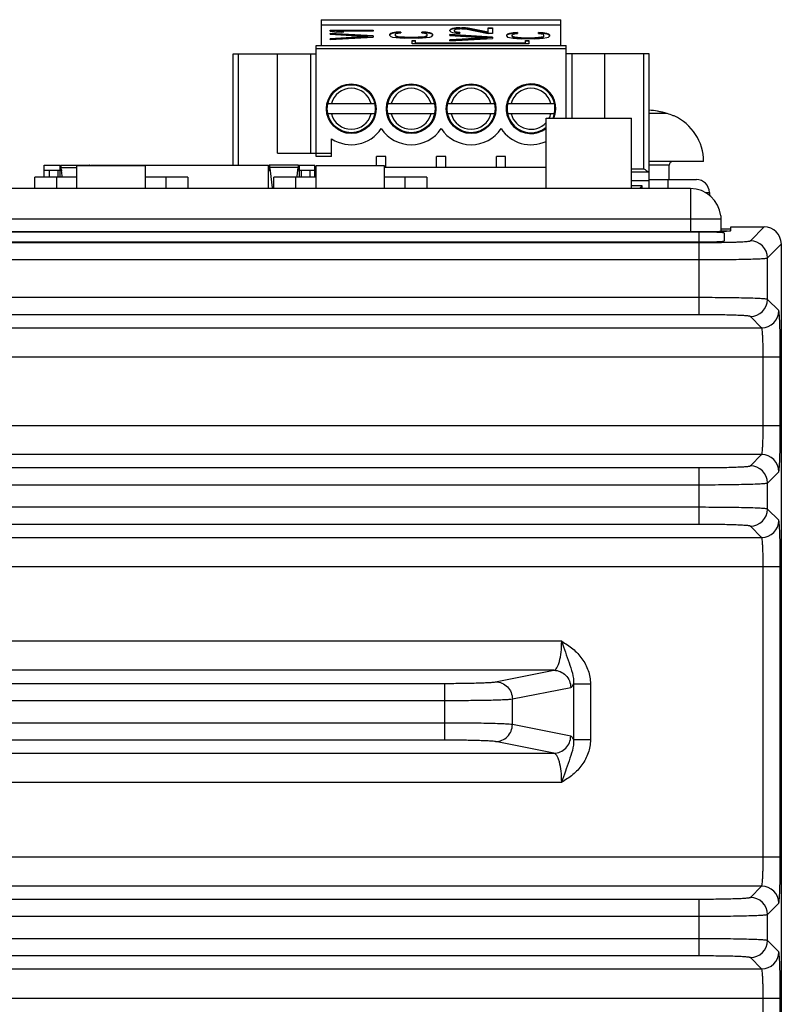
# Model space of a CAD drawing. Header units: inches. Extents: x 0 to 34, y 0 to 22.
# Tile 8 of 111: x 8.5 to 10.2, y 10.8 to 13.1. Entities that reach past the tile are written whole.
import ezdxf

# ---------------------------------------------------------------- set-up
doc = ezdxf.new("R2010")
doc.units = ezdxf.units.IN
doc.header["$LTSCALE"] = 1.87
doc.header["$MEASUREMENT"] = 0
doc.layers.get('0').update_dxf_attribs({"linetype": 'CONTINUOUS'})
doc.layers.add('02___PRT_ALL_AXES', color=7, linetype='CONTINUOUS')

msp = doc.modelspace()

# ---------------------------------------------------------------- linework, layer by layer
at = {"color": 7, "linetype": 'CONTINUOUS'}
for p, q in [((9.165, 13.087), (9.165, 13.028)), ((9.165, 13.087), (9.7161, 13.087)), ((9.7161, 13.028), (9.7161, 13.087)), ((9.165, 13.0749), (9.7161, 13.0749)), ((9.4628, 13.0653), (9.4607, 13.0631)), ((9.4607, 13.0624), (9.4628, 13.0645)), ((9.4607, 13.0617), (9.4607, 13.0631)), ((9.467, 13.0667), (9.4628, 13.0653)), ((9.4628, 13.0645), (9.467, 13.066)), ((9.4628, 13.0645), (9.4628, 13.0653)), ((9.4753, 13.0682), (9.467, 13.0667)), ((9.467, 13.066), (9.4753, 13.0674)), ((9.467, 13.066), (9.467, 13.0667)), ((9.4711, 13.0628), (9.4732, 13.0646)), ((9.4732, 13.0646), (9.4774, 13.0657)), ((9.4837, 13.0685), (9.4753, 13.0682)), ((9.4753, 13.0674), (9.4753, 13.0682)), ((9.4753, 13.0674), (9.4837, 13.0678)), ((9.4774, 13.0657), (9.4837, 13.0664)), ((9.4837, 13.0678), (9.4837, 13.0685)), ((9.4837, 13.0685), (9.4879, 13.0685)), ((9.4837, 13.0678), (9.4879, 13.0678)), ((9.4879, 13.0664), (9.4837, 13.0664)), ((9.4879, 13.0678), (9.4879, 13.0685)), ((9.4963, 13.0682), (9.4879, 13.0685)), ((9.4879, 13.0678), (9.4963, 13.0674)), ((9.4879, 13.0664), (9.4963, 13.0657)), ((9.4963, 13.0674), (9.4963, 13.0682)), ((9.5026, 13.0675), (9.4963, 13.0682)), ((9.4963, 13.0674), (9.5026, 13.0667)), ((9.4963, 13.0657), (9.5486, 13.0556)), ((9.5026, 13.0667), (9.5026, 13.0675)), ((9.5486, 13.0585), (9.5026, 13.0675)), ((9.5026, 13.0667), (9.5486, 13.0577)), ((9.5486, 13.0577), (9.5486, 13.0685)), ((9.5486, 13.0685), (9.5591, 13.0685)), ((9.5486, 13.0678), (9.5591, 13.0678)), ((9.5591, 13.0685), (9.5591, 13.0556)), ((9.1856, 13.0606), (9.1856, 13.0628)), ((9.1856, 13.0628), (9.284, 13.0628)), ((9.1856, 13.062), (9.284, 13.062)), ((9.1856, 13.0606), (9.2003, 13.0585)), ((9.1856, 13.0534), (9.1856, 13.0556)), ((9.284, 13.0498), (9.1856, 13.0556)), ((9.1856, 13.0548), (9.284, 13.0491)), ((9.1856, 13.0534), (9.2715, 13.0484)), ((9.2715, 13.0484), (9.1856, 13.0433)), ((9.1856, 13.0426), (9.2715, 13.0476)), ((9.1856, 13.0412), (9.284, 13.0469)), ((9.1856, 13.0412), (9.1856, 13.0433)), ((9.217, 13.0585), (9.2003, 13.0585)), ((9.2024, 13.0599), (9.2024, 13.0606)), ((9.284, 13.0606), (9.2024, 13.0606)), ((9.217, 13.0585), (9.2024, 13.0606)), ((9.2024, 13.0599), (9.2119, 13.0585)), ((9.2715, 13.0476), (9.2715, 13.0484)), ((9.284, 13.0628), (9.284, 13.0606)), ((9.284, 13.0498), (9.284, 13.0469)), ((9.3248, 13.0555), (9.3227, 13.0537)), ((9.3227, 13.0529), (9.3248, 13.0547)), ((9.3227, 13.0504), (9.3227, 13.0537)), ((9.3227, 13.0504), (9.3248, 13.0486)), ((9.329, 13.0569), (9.3248, 13.0555)), ((9.3248, 13.0547), (9.329, 13.0562)), ((9.3248, 13.0547), (9.3248, 13.0555)), ((9.3248, 13.0486), (9.329, 13.0472)), ((9.3374, 13.0584), (9.329, 13.0569)), ((9.329, 13.0562), (9.3374, 13.0576)), ((9.329, 13.0562), (9.329, 13.0569)), ((9.329, 13.0472), (9.3374, 13.0458)), ((9.3353, 13.0537), (9.3374, 13.0551)), ((9.3353, 13.0497), (9.3353, 13.0537)), ((9.3374, 13.049), (9.3353, 13.0504)), ((9.3353, 13.0497), (9.3374, 13.0482)), ((9.3479, 13.0587), (9.3374, 13.0584)), ((9.3374, 13.0576), (9.3374, 13.0584)), ((9.3374, 13.0576), (9.3479, 13.058)), ((9.3374, 13.0551), (9.3416, 13.0562)), ((9.3374, 13.0482), (9.3374, 13.049)), ((9.3416, 13.0479), (9.3374, 13.049)), ((9.3374, 13.0482), (9.3416, 13.0472)), ((9.3374, 13.0458), (9.3458, 13.045)), ((9.3416, 13.0562), (9.3479, 13.0566)), ((9.3416, 13.0472), (9.3416, 13.0479)), ((9.3479, 13.0472), (9.3416, 13.0479)), ((9.3416, 13.0472), (9.3479, 13.0464)), ((9.3458, 13.045), (9.3562, 13.0447)), ((9.3479, 13.0587), (9.3479, 13.0566)), ((9.3479, 13.0464), (9.3479, 13.0472)), ((9.3562, 13.0468), (9.3479, 13.0472)), ((9.3479, 13.0464), (9.3562, 13.0461)), ((9.3562, 13.0461), (9.3562, 13.0468)), ((9.3562, 13.0468), (9.3876, 13.0468)), ((9.3562, 13.0461), (9.3876, 13.0461)), ((9.3876, 13.0447), (9.3562, 13.0447)), ((9.396, 13.0472), (9.3876, 13.0468)), ((9.3876, 13.0461), (9.3876, 13.0468)), ((9.3876, 13.0461), (9.396, 13.0464)), ((9.3876, 13.0447), (9.3981, 13.045)), ((9.396, 13.0566), (9.396, 13.0587)), ((9.4065, 13.0584), (9.396, 13.0587)), ((9.396, 13.058), (9.4065, 13.0576)), ((9.396, 13.0566), (9.4023, 13.0562)), ((9.4023, 13.0479), (9.396, 13.0472)), ((9.396, 13.0464), (9.396, 13.0472)), ((9.396, 13.0464), (9.4023, 13.0472)), ((9.3981, 13.045), (9.4065, 13.0458)), ((9.4023, 13.0562), (9.4065, 13.0551)), ((9.4065, 13.049), (9.4023, 13.0479)), ((9.4023, 13.0472), (9.4065, 13.0482)), ((9.4023, 13.0472), (9.4023, 13.0479)), ((9.4065, 13.0576), (9.4065, 13.0584)), ((9.4149, 13.0569), (9.4065, 13.0584)), ((9.4065, 13.0576), (9.4149, 13.0562)), ((9.4065, 13.0551), (9.4086, 13.0537)), ((9.4086, 13.0504), (9.4065, 13.049)), ((9.4065, 13.0482), (9.4086, 13.0497)), ((9.4065, 13.0482), (9.4065, 13.049)), ((9.4065, 13.0458), (9.4149, 13.0472)), ((9.4086, 13.0497), (9.4086, 13.0537)), ((9.4149, 13.0562), (9.4149, 13.0569)), ((9.4191, 13.0555), (9.4149, 13.0569)), ((9.4149, 13.0562), (9.4191, 13.0547)), ((9.4149, 13.0472), (9.4191, 13.0486)), ((9.4191, 13.0547), (9.4191, 13.0555)), ((9.4211, 13.0537), (9.4191, 13.0555)), ((9.4191, 13.0547), (9.4211, 13.0529)), ((9.4191, 13.0486), (9.4211, 13.0504)), ((9.4211, 13.0537), (9.4211, 13.0504)), ((9.4607, 13.0617), (9.4628, 13.0592)), ((9.4607, 13.0505), (9.4607, 13.0527)), ((9.5591, 13.047), (9.4607, 13.0527)), ((9.4607, 13.052), (9.5591, 13.0462)), ((9.4607, 13.0505), (9.5465, 13.0455)), ((9.5465, 13.0455), (9.4607, 13.0405)), ((9.4607, 13.0397), (9.5465, 13.0448)), ((9.4607, 13.0383), (9.5591, 13.0441)), ((9.4628, 13.0592), (9.467, 13.0577)), ((9.467, 13.0577), (9.4753, 13.0563)), ((9.4711, 13.0606), (9.4711, 13.0628)), ((9.4732, 13.0595), (9.4711, 13.0613)), ((9.4711, 13.0606), (9.4732, 13.0588)), ((9.4732, 13.0588), (9.4732, 13.0595)), ((9.4774, 13.0585), (9.4732, 13.0595)), ((9.4732, 13.0588), (9.4774, 13.0577)), ((9.4753, 13.0563), (9.4837, 13.0559)), ((9.4774, 13.0577), (9.4774, 13.0585)), ((9.4837, 13.0577), (9.4774, 13.0585)), ((9.4774, 13.0577), (9.4837, 13.057)), ((9.4837, 13.0577), (9.4837, 13.0559)), ((9.5465, 13.0448), (9.5465, 13.0455)), ((9.5591, 13.0556), (9.5486, 13.0556)), ((9.5591, 13.047), (9.5591, 13.0441)), ((9.5935, 13.0541), (9.5914, 13.0523)), ((9.5914, 13.0515), (9.5935, 13.0533)), ((9.5914, 13.049), (9.5914, 13.0523)), ((9.5914, 13.049), (9.5935, 13.0472)), ((9.5977, 13.0555), (9.5935, 13.0541)), ((9.5935, 13.0533), (9.5977, 13.0548)), ((9.5935, 13.0533), (9.5935, 13.0541)), ((9.5935, 13.0472), (9.5977, 13.0458)), ((9.606, 13.057), (9.5977, 13.0555)), ((9.5977, 13.0548), (9.606, 13.0562)), ((9.5977, 13.0548), (9.5977, 13.0555)), ((9.5977, 13.0458), (9.606, 13.0444)), ((9.604, 13.0523), (9.606, 13.0537)), ((9.604, 13.0483), (9.604, 13.0523)), ((9.606, 13.0476), (9.604, 13.049)), ((9.604, 13.0483), (9.606, 13.0469)), ((9.6165, 13.0573), (9.606, 13.057)), ((9.606, 13.0562), (9.606, 13.057)), ((9.606, 13.0562), (9.6165, 13.0566)), ((9.606, 13.0537), (9.6102, 13.0548)), ((9.606, 13.0469), (9.606, 13.0476)), ((9.6102, 13.0465), (9.606, 13.0476)), ((9.606, 13.0469), (9.6102, 13.0458)), ((9.606, 13.0444), (9.6144, 13.0437)), ((9.6102, 13.0548), (9.6165, 13.0552)), ((9.6102, 13.0458), (9.6102, 13.0465)), ((9.6165, 13.0458), (9.6102, 13.0465)), ((9.6102, 13.0458), (9.6165, 13.0451)), ((9.6144, 13.0437), (9.6249, 13.0433)), ((9.6165, 13.0573), (9.6165, 13.0552)), ((9.6165, 13.0451), (9.6165, 13.0458)), ((9.6249, 13.0454), (9.6165, 13.0458)), ((9.6165, 13.0451), (9.6249, 13.0447)), ((9.6249, 13.0447), (9.6249, 13.0454)), ((9.6249, 13.0454), (9.6563, 13.0454)), ((9.6249, 13.0447), (9.6563, 13.0447)), ((9.6563, 13.0433), (9.6249, 13.0433)), ((9.6647, 13.0458), (9.6563, 13.0454)), ((9.6563, 13.0447), (9.6563, 13.0454)), ((9.6563, 13.0447), (9.6647, 13.0451)), ((9.6563, 13.0433), (9.6668, 13.0437)), ((9.6647, 13.0552), (9.6647, 13.0573)), ((9.6752, 13.057), (9.6647, 13.0573)), ((9.6647, 13.0566), (9.6752, 13.0562)), ((9.6647, 13.0552), (9.671, 13.0548)), ((9.671, 13.0465), (9.6647, 13.0458)), ((9.6647, 13.0451), (9.6647, 13.0458)), ((9.6647, 13.0451), (9.671, 13.0458)), ((9.6668, 13.0437), (9.6752, 13.0444)), ((9.671, 13.0548), (9.6752, 13.0537)), ((9.6752, 13.0476), (9.671, 13.0465)), ((9.671, 13.0458), (9.6752, 13.0469)), ((9.671, 13.0458), (9.671, 13.0465)), ((9.6752, 13.0562), (9.6752, 13.057)), ((9.6835, 13.0555), (9.6752, 13.057)), ((9.6752, 13.0562), (9.6835, 13.0548)), ((9.6752, 13.0537), (9.6772, 13.0523)), ((9.6772, 13.049), (9.6752, 13.0476)), ((9.6752, 13.0469), (9.6772, 13.0483)), ((9.6752, 13.0469), (9.6752, 13.0476)), ((9.6752, 13.0444), (9.6835, 13.0458)), ((9.6772, 13.0483), (9.6772, 13.0523)), ((9.6835, 13.0548), (9.6835, 13.0555)), ((9.6877, 13.0541), (9.6835, 13.0555)), ((9.6835, 13.0548), (9.6877, 13.0533)), ((9.6835, 13.0458), (9.6877, 13.0472)), ((9.6877, 13.0533), (9.6877, 13.0541)), ((9.6898, 13.0523), (9.6877, 13.0541)), ((9.6877, 13.0533), (9.6898, 13.0515)), ((9.6877, 13.0472), (9.6898, 13.049)), ((9.6898, 13.0523), (9.6898, 13.049)), ((9.1532, 12.7721), (9.1532, 13.028)), ((9.1532, 13.028), (9.728, 13.028)), ((9.728, 13.0201), (9.1532, 13.0201)), ((9.3737, 13.0319), (9.3737, 13.0391)), ((9.3737, 13.0391), (9.3816, 13.0391)), ((9.3737, 13.0383), (9.3816, 13.0383)), ((9.6424, 13.0319), (9.3737, 13.0319)), ((9.3816, 13.0335), (9.3816, 13.0391)), ((9.3816, 13.0342), (9.6345, 13.0342)), ((9.3816, 13.0335), (9.6345, 13.0335)), ((9.4607, 13.0383), (9.4607, 13.0405)), ((9.6345, 13.0335), (9.6345, 13.0391)), ((9.6345, 13.0391), (9.6424, 13.0391)), ((9.6345, 13.0383), (9.6424, 13.0383)), ((9.6424, 13.0391), (9.6424, 13.0319)), ((9.728, 12.8609), (9.728, 13.028)), ((8.9622, 12.7528), (8.9622, 13.0083)), ((8.9622, 13.0083), (9.1532, 13.0083)), ((8.974, 13.0083), (8.974, 12.7528)), ((9.0646, 12.78), (9.0646, 13.0083)), ((9.1401, 13.0083), (9.1401, 12.78)), ((9.9189, 13.0083), (9.728, 13.0083)), ((9.741, 13.0083), (9.741, 12.8609)), ((9.8165, 13.0083), (9.8165, 12.8609)), ((9.9071, 12.7445), (9.9071, 13.0083)), ((9.9189, 12.6989), (9.9189, 13.0083)), ((9.18, 12.8941), (9.2877, 12.8941)), ((9.3178, 12.8941), (9.4255, 12.8941)), ((9.4556, 12.8941), (9.5633, 12.8941)), ((9.5934, 12.8941), (9.7011, 12.8941)), ((9.2877, 12.8705), (9.18, 12.8705)), ((9.4255, 12.8705), (9.3178, 12.8705)), ((9.5633, 12.8705), (9.4556, 12.8705)), ((9.7011, 12.8705), (9.5934, 12.8705)), ((9.682, 12.6989), (9.682, 12.8609)), ((9.8788, 12.6989), (9.8788, 12.8609)), ((9.9606, 12.8712), (9.9189, 12.8712)), ((9.9765, 12.866), (9.9746, 12.866)), ((9.1886, 12.7721), (9.1886, 12.8131)), ((9.0646, 12.78), (9.1886, 12.78)), ((9.1886, 12.7721), (9.1532, 12.7721)), ((9.2921, 12.7508), (9.2921, 12.7721)), ((9.3134, 12.7721), (9.2921, 12.7721)), ((9.3134, 12.7482), (9.3134, 12.7721)), ((9.4299, 12.7482), (9.4299, 12.7721)), ((9.4512, 12.7721), (9.4299, 12.7721)), ((9.4512, 12.7482), (9.4512, 12.7721)), ((9.5677, 12.7482), (9.5677, 12.7721)), ((9.589, 12.7721), (9.5677, 12.7721)), ((9.589, 12.7482), (9.589, 12.7721)), ((8.5279, 12.725), (8.5279, 12.7528)), ((8.5279, 12.7528), (8.5639, 12.7528)), ((8.5639, 12.7528), (8.5639, 12.7408)), ((8.5653, 12.741), (8.5653, 12.7528)), ((8.5653, 12.7528), (8.6326, 12.7528)), ((8.5662, 12.7501), (8.5667, 12.7469)), ((8.5667, 12.7469), (8.6029, 12.7469)), ((8.6029, 12.6989), (8.6029, 12.7508)), ((8.6339, 12.7528), (8.6339, 12.7508)), ((8.6339, 12.7528), (9.0439, 12.7528)), ((8.7604, 12.6989), (8.7604, 12.7508)), ((9.0439, 12.6989), (9.0439, 12.7528)), ((9.0453, 12.7528), (9.0453, 12.741)), ((9.1126, 12.7528), (9.0453, 12.7528)), ((9.0462, 12.7501), (9.0467, 12.7469)), ((9.1111, 12.7469), (9.0467, 12.7469)), ((9.1116, 12.7501), (9.1111, 12.7469)), ((9.1126, 12.741), (9.1126, 12.7528)), ((9.1139, 12.7528), (9.1139, 12.7408)), ((9.1139, 12.7528), (9.1499, 12.7528)), ((9.1499, 12.725), (9.1499, 12.7528)), ((9.1529, 12.6989), (9.1529, 12.7508)), ((9.3104, 12.6989), (9.3104, 12.7508)), ((9.3104, 12.7482), (9.682, 12.7482)), ((10.0442, 12.7607), (9.9189, 12.7607)), ((9.9654, 12.7529), (9.9189, 12.7529)), ((9.9654, 12.7194), (9.9654, 12.7529)), ((8.5059, 12.6989), (8.5059, 12.725)), ((8.6029, 12.725), (8.5059, 12.725)), ((8.5279, 12.7408), (8.5639, 12.7408)), ((8.5389, 12.7408), (8.5389, 12.725)), ((8.5559, 12.725), (8.5559, 12.6989)), ((8.5589, 12.7408), (8.5589, 12.725)), ((8.5639, 12.7408), (8.5653, 12.741)), ((8.5653, 12.741), (8.5655, 12.7409)), ((8.5655, 12.7409), (8.5663, 12.7399)), ((8.5663, 12.7399), (8.5667, 12.7387)), ((8.5673, 12.7417), (8.5676, 12.7395)), ((8.8579, 12.725), (8.7604, 12.725)), ((8.8079, 12.6989), (8.8079, 12.725)), ((8.8579, 12.725), (8.8579, 12.6989)), ((9.0453, 12.741), (9.0455, 12.7409)), ((9.0455, 12.7409), (9.0463, 12.7399)), ((9.0463, 12.7399), (9.0467, 12.7387)), ((9.0473, 12.7417), (9.0476, 12.7395)), ((9.0476, 12.7395), (9.0518, 12.7007)), ((9.0559, 12.6989), (9.0559, 12.725)), ((9.1529, 12.725), (9.0559, 12.725)), ((9.1059, 12.725), (9.1059, 12.6989)), ((9.1105, 12.7417), (9.1102, 12.7395)), ((9.1115, 12.7399), (9.1111, 12.7387)), ((9.1123, 12.7409), (9.1115, 12.7399)), ((9.1126, 12.741), (9.1123, 12.7409)), ((9.1139, 12.7408), (9.1126, 12.741)), ((9.1139, 12.7408), (9.1499, 12.7408)), ((9.1189, 12.7408), (9.1189, 12.725)), ((9.1389, 12.7408), (9.1389, 12.725)), ((9.1499, 12.7445), (9.1529, 12.7445)), ((9.1529, 12.7367), (9.1499, 12.7367)), ((9.4079, 12.725), (9.3104, 12.725)), ((9.3579, 12.6989), (9.3579, 12.725)), ((9.4079, 12.725), (9.4079, 12.6989)), ((9.8788, 12.7445), (9.9071, 12.7445)), ((9.9189, 12.7367), (9.8788, 12.7367)), ((9.9171, 12.737), (9.9182, 12.7367)), ((9.8788, 12.717), (9.9189, 12.717)), ((9.9032, 12.7052), (9.8788, 12.7052)), ((9.8969, 12.6989), (9.9032, 12.7052)), ((9.9032, 12.6989), (9.9032, 12.7052)), ((9.9189, 12.7194), (10.0276, 12.7194)), ((9.9621, 12.7194), (9.9621, 12.6989)), ((9.0518, 12.7007), (9.052, 12.6994)), ((10.0477, 12.6899), (10.0576, 12.6899)), ((10.0576, 12.6899), (10.0577, 12.6832)), ((10.1072, 12.6022), (10.1072, 12.6105)), ((10.1072, 12.6105), (10.1837, 12.6105)), ((10.1518, 12.5786), (10.1837, 12.6105)), ((6.9297, 12.6001), (10.0481, 12.6001)), ((10.0839, 12.6061), (10.1072, 12.6061)), ((10.0839, 12.6012), (10.0996, 12.6012)), ((6.944, 12.5746), (10.0338, 12.5746)), ((10.0338, 12.4086), (10.0338, 12.5746)), ((10.1911, 12.5392), (10.223, 12.5712)), ((10.223, 12.5712), (10.223, 12.224)), ((6.944, 12.5353), (10.0338, 12.5353)), ((10.1911, 12.444), (10.1911, 12.5392)), ((10.0338, 12.448), (6.944, 12.448)), ((10.2171, 12.418), (10.1911, 12.444)), ((10.0338, 12.4086), (6.944, 12.4086)), ((10.1778, 12.3787), (10.1518, 12.4047)), ((6.8, 12.3787), (10.1778, 12.3787)), ((6.7571, 12.3118), (10.2207, 12.3118)), ((10.1814, 12.154), (10.1814, 12.3118)), ((10.2207, 12.154), (10.2207, 12.3118)), ((10.223, 12.224), (10.223, 9.3984)), ((6.7571, 12.154), (10.2207, 12.154)), ((10.1778, 12.0871), (6.8, 12.0871)), ((10.1518, 12.0611), (10.1778, 12.0871)), ((6.944, 12.0571), (10.0338, 12.0571)), ((10.0338, 11.9265), (10.0338, 12.0571)), ((10.1911, 12.0217), (10.2171, 12.0477)), ((10.1911, 11.9619), (10.1911, 12.0217)), ((6.944, 12.0178), (10.0338, 12.0178)), ((10.0338, 11.9658), (6.944, 11.9658)), ((10.2171, 11.9359), (10.1911, 11.9619)), ((10.0338, 11.9265), (6.944, 11.9265)), ((10.1778, 11.8965), (10.1518, 11.9225)), ((6.8, 11.8965), (10.1778, 11.8965)), ((6.7571, 11.8297), (10.2207, 11.8297)), ((10.1814, 11.1618), (10.1814, 11.8297)), ((10.2207, 11.1618), (10.2207, 11.8297)), ((9.7179, 11.6579), (7.2599, 11.6579)), ((9.6998, 11.591), (7.278, 11.591)), ((9.5658, 11.5645), (9.6998, 11.591)), ((7.5284, 11.561), (9.4494, 11.561)), ((9.4494, 11.4304), (9.4494, 11.561)), ((9.6045, 11.5251), (9.7386, 11.5517)), ((9.7452, 11.5599), (9.784, 11.5599)), ((9.7452, 11.5599), (9.7452, 11.4316)), ((9.784, 11.5599), (9.784, 11.4316)), ((9.6045, 11.4664), (9.6045, 11.5251)), ((7.5284, 11.5217), (9.4494, 11.5217)), ((9.4494, 11.4698), (7.5284, 11.4698)), ((9.7386, 11.4398), (9.6045, 11.4664)), ((9.4494, 11.4304), (7.5284, 11.4304)), ((9.6998, 11.4005), (9.5658, 11.427)), ((9.7452, 11.4316), (9.784, 11.4316)), ((7.278, 11.4005), (9.6998, 11.4005)), ((7.2599, 11.3336), (9.7179, 11.3336)), ((6.7571, 11.1618), (10.2207, 11.1618)), ((10.1778, 11.0949), (6.8, 11.0949)), ((10.1518, 11.069), (10.1778, 11.0949)), ((6.944, 11.065), (10.0338, 11.065)), ((10.0338, 10.9344), (10.0338, 11.065)), ((10.1911, 11.0296), (10.2171, 11.0556)), ((6.944, 11.0256), (10.0338, 11.0256)), ((10.1911, 10.9697), (10.1911, 11.0296)), ((10.0338, 10.9737), (6.944, 10.9737)), ((10.2171, 10.9438), (10.1911, 10.9697)), ((10.0338, 10.9344), (6.944, 10.9344)), ((10.1778, 10.9044), (10.1518, 10.9304)), ((6.8, 10.9044), (10.1778, 10.9044)), ((6.7571, 10.8375), (10.2207, 10.8375)), ((10.1814, 10.6657), (10.1814, 10.8375)), ((10.2207, 10.5631), (10.2207, 10.8375))]:
    msp.add_line(p, q, dxfattribs=at)
at = {"color": 40, "linetype": 'CONTINUOUS'}
for p, q in [((8.5639, 12.7408), (8.5639, 12.725)), ((9.1139, 12.7408), (9.1139, 12.725))]:
    msp.add_line(p, q, dxfattribs=at)
at = {"color": 3, "linetype": 'CONTINUOUS'}
for p, q in [((10.0139, 12.6989), (6.9639, 12.6989)), ((10.0139, 12.6989), (10.0139, 12.6001)), ((10.0836, 12.6358), (10.0836, 12.6289)), ((6.8942, 12.6289), (10.0836, 12.6289)), ((10.0839, 12.6289), (10.0839, 12.6005))]:
    msp.add_line(p, q, dxfattribs=at)
at = {"color": 7, "linetype": 'CONTINUOUS'}
for centre, radius in [((9.2339, 12.8823), 0.0571), ((9.2339, 12.8823), 0.0551), ((9.3717, 12.8823), 0.0571), ((9.3717, 12.8823), 0.0551), ((9.5095, 12.8823), 0.0571), ((9.5095, 12.8823), 0.0551)]:
    msp.add_circle(centre, radius, dxfattribs=at)
for centre, radius, start, end in [((9.2339, 12.8823), 0.0472, 14.4775, 165.5225), ((9.3717, 12.8823), 0.0472, 14.4775, 165.5225), ((9.5095, 12.8823), 0.0472, 14.4775, 165.5225), ((9.6473, 12.8823), 0.0571, 337.8328, 307.5647), ((9.6473, 12.8823), 0.0551, 337.0265, 309.1291), ((9.6473, 12.8823), 0.0472, 14.4775, 165.5225), ((9.2339, 12.8823), 0.0472, 194.4775, 345.5225), ((9.3717, 12.8823), 0.0472, 194.4775, 345.5225), ((9.5095, 12.8823), 0.0472, 194.4775, 345.5225), ((9.6473, 12.8823), 0.0472, 194.4775, 317.577), ((9.6473, 12.8823), 0.0472, 333.0157, 345.5225), ((9.9083, 12.6891), 0.1901, 80.8819, 86.7955), ((9.8867, 12.6249), 0.2571, 73.2908, 78.4041), ((9.8867, 12.6249), 0.2571, 76.91, 78.405), ((9.8868, 12.625), 0.257, 75.2085, 76.1002), ((9.9262, 12.7563), 0.1199, 66.1835, 73.2943), ((9.9285, 12.7607), 0.1157, 0, 65.5054), ((9.2339, 12.8823), 0.0827, 236.7962, 326.4427), ((9.3717, 12.8823), 0.0827, 213.5573, 326.4427), ((9.5095, 12.8823), 0.0827, 213.5573, 326.4427), ((9.6473, 12.8823), 0.0827, 213.5573, 294.9319), ((7.5055, 12.6121), 1.0697, 6.9597, 7.2378), ((7.9855, 12.6121), 1.0697, 6.9597, 7.2378), ((10.1723, 12.6121), 1.0697, 172.7622, 173.0403), ((9.9733, 12.7529), 0.00787, 90, 180), ((7.1041, 12.5637), 1.4741, 6.3158, 6.8496), ((10.5786, 12.5631), 1.479, 173.1507, 173.6951), ((10.0276, 12.6894), 0.03, 1, 90), ((10.1837, 12.5711), 0.0394, 0.0345, 89.9841), ((10.0344, 15.666), 3.0914, 269.9886, 271.0795), ((10.1517, 12.5392), 0.0394, 0.0838, 89.9162), ((10.1517, 12.4441), 0.0394, 270.0838, 359.9162), ((10.1777, 12.4181), 0.0394, 270.0826, 359.9174), ((10.1777, 12.0477), 0.0394, 0.0838, 89.9162), ((10.1517, 12.0217), 0.0394, 0.0838, 89.9162), ((10.1517, 11.9619), 0.0394, 270.0838, 359.9162), ((10.1777, 11.9359), 0.0394, 270.0826, 359.9174), ((10.1777, 11.0555), 0.0394, 0.0838, 89.9162), ((10.1517, 11.0296), 0.0394, 0.0838, 89.9162), ((10.1517, 10.9698), 0.0394, 270.0838, 359.9162), ((10.1777, 10.9438), 0.0394, 270.0826, 359.9174)]:
    msp.add_arc(centre, radius, start, end, dxfattribs=at)
at = {"color": 3, "linetype": 'CONTINUOUS'}
msp.add_arc((10.0139, 12.6289), 0.07, 5.6735, 90, dxfattribs=at)
at = {"color": 7, "linetype": 'CONTINUOUS'}
msp.add_ellipse((10.0481, 12.6022), major_axis=(0.0591, 0), ratio=0.034921, start_param=-1.570796, end_param=0, dxfattribs=at)
for points, knots in [([(8.5653, 12.7528), (8.5654, 12.7528), (8.5655, 12.7526), (8.5656, 12.7524), (8.5658, 12.7519), (8.566, 12.7512), (8.5661, 12.7505), (8.5662, 12.7501)], [0, 0, 0, 0, 0.100001, 0.183728, 0.293596, 0.593864, 1, 1, 1, 1]), ([(8.6326, 12.7528), (8.6325, 12.7528), (8.6324, 12.7527), (8.6323, 12.7525), (8.6321, 12.7522), (8.632, 12.7517), (8.6318, 12.7512), (8.6318, 12.751)], [0, 0, 0, 0, 0.110383, 0.195546, 0.30503, 0.600819, 1, 1, 1, 1]), ([(9.0453, 12.7528), (9.0454, 12.7528), (9.0455, 12.7526), (9.0456, 12.7524), (9.0458, 12.7519), (9.046, 12.7512), (9.0461, 12.7505), (9.0462, 12.7501)], [0, 0, 0, 0, 0.100001, 0.183728, 0.293596, 0.593864, 1, 1, 1, 1]), ([(9.1126, 12.7528), (9.1125, 12.7528), (9.1123, 12.7526), (9.1122, 12.7524), (9.112, 12.7519), (9.1118, 12.7512), (9.1117, 12.7505), (9.1116, 12.7501)], [0, 0, 0, 0, 0.100001, 0.183728, 0.293596, 0.593864, 1, 1, 1, 1]), ([(9.9071, 12.7445), (9.908, 12.7438), (9.9098, 12.7423), (9.9124, 12.7402), (9.9148, 12.7384), (9.9164, 12.7374), (9.9171, 12.737)], [0, 0, 0, 0, 0.281972, 0.553864, 0.801376, 1, 1, 1, 1]), ([(10.0926, 12.5752), (10.1006, 12.5753), (10.1118, 12.5756), (10.1259, 12.5761), (10.1344, 12.5765), (10.1412, 12.577), (10.1464, 12.5774), (10.1497, 12.578), (10.1514, 12.5782), (10.1518, 12.5786)], [0, 0, 0, 0, 0.401151, 0.569757, 0.71334, 0.829657, 0.916894, 0.973758, 1, 1, 1, 1]), ([(10.0338, 12.5353), (10.0438, 12.5353), (10.0634, 12.5353), (10.092, 12.5355), (10.1185, 12.5359), (10.1418, 12.5364), (10.1589, 12.5369), (10.1704, 12.5373), (10.1772, 12.5377), (10.1826, 12.538), (10.1868, 12.5384), (10.1894, 12.5388), (10.1908, 12.539), (10.1911, 12.5392)], [0, 0, 0, 0, 0.190755, 0.374541, 0.544522, 0.69452, 0.819009, 0.870232, 0.913453, 0.948287, 0.974431, 0.991668, 1, 1, 1, 1]), ([(10.1911, 12.444), (10.1908, 12.4443), (10.1894, 12.4445), (10.1868, 12.4449), (10.1826, 12.4452), (10.1772, 12.4456), (10.1704, 12.4459), (10.1589, 12.4464), (10.1418, 12.4469), (10.1185, 12.4474), (10.092, 12.4477), (10.0634, 12.4479), (10.0438, 12.448), (10.0338, 12.448)], [0, 0, 0, 0, 0.008332, 0.025569, 0.051713, 0.086547, 0.129768, 0.180991, 0.30548, 0.455478, 0.625459, 0.809245, 1, 1, 1, 1]), ([(10.1518, 12.4047), (10.1516, 12.4049), (10.1505, 12.4051), (10.1485, 12.4055), (10.1454, 12.4059), (10.1413, 12.4062), (10.1363, 12.4066), (10.1276, 12.4071), (10.1148, 12.4076), (10.0973, 12.408), (10.0775, 12.4084), (10.056, 12.4086), (10.0413, 12.4086), (10.0338, 12.4086)], [0, 0, 0, 0, 0.008613, 0.025967, 0.052172, 0.087038, 0.130266, 0.181475, 0.305904, 0.455815, 0.625692, 0.809364, 1, 1, 1, 1]), ([(10.2207, 12.3118), (10.2207, 12.3186), (10.2207, 12.3318), (10.2205, 12.3511), (10.2202, 12.369), (10.2197, 12.3847), (10.2193, 12.3963), (10.2189, 12.404), (10.2185, 12.4086), (10.2182, 12.4123), (10.2179, 12.4151), (10.2176, 12.4169), (10.2173, 12.4178), (10.2171, 12.418)], [0, 0, 0, 0, 0.190593, 0.374317, 0.544173, 0.694092, 0.818517, 0.869726, 0.912949, 0.947826, 0.97403, 0.991391, 1, 1, 1, 1]), ([(10.1814, 12.3118), (10.1814, 12.3202), (10.1812, 12.3323), (10.1808, 12.3478), (10.1804, 12.3577), (10.1799, 12.366), (10.1794, 12.3716), (10.1789, 12.3751), (10.1786, 12.3768), (10.1782, 12.378), (10.178, 12.3786), (10.1778, 12.3787)], [0, 0, 0, 0, 0.37356, 0.543065, 0.692686, 0.816923, 0.911331, 0.946303, 0.972718, 0.990489, 1, 1, 1, 1]), ([(10.1778, 12.0871), (10.178, 12.0872), (10.1782, 12.0878), (10.1786, 12.0889), (10.1789, 12.0907), (10.1794, 12.0941), (10.1799, 12.0998), (10.1804, 12.108), (10.1808, 12.1179), (10.1812, 12.1334), (10.1814, 12.1456), (10.1814, 12.154)], [0, 0, 0, 0, 0.009511, 0.027282, 0.053697, 0.088669, 0.183077, 0.307314, 0.456935, 0.62644, 1, 1, 1, 1]), ([(10.2171, 12.0477), (10.2173, 12.0479), (10.2176, 12.0489), (10.2179, 12.0507), (10.2182, 12.0535), (10.2185, 12.0571), (10.2189, 12.0617), (10.2193, 12.0695), (10.2197, 12.081), (10.2202, 12.0968), (10.2205, 12.1146), (10.2207, 12.1339), (10.2207, 12.1472), (10.2207, 12.154)], [0, 0, 0, 0, 0.008609, 0.02597, 0.052174, 0.087051, 0.130274, 0.181483, 0.305908, 0.455827, 0.625683, 0.809407, 1, 1, 1, 1]), ([(10.0338, 12.0571), (10.0413, 12.0571), (10.056, 12.0572), (10.0775, 12.0574), (10.0973, 12.0577), (10.1148, 12.0582), (10.1276, 12.0587), (10.1363, 12.0592), (10.1413, 12.0595), (10.1454, 12.0599), (10.1485, 12.0602), (10.1505, 12.0606), (10.1516, 12.0609), (10.1518, 12.0611)], [0, 0, 0, 0, 0.190636, 0.374308, 0.544185, 0.694096, 0.818525, 0.869734, 0.912962, 0.947828, 0.974033, 0.991387, 1, 1, 1, 1]), ([(10.0338, 12.0178), (10.0438, 12.0178), (10.0634, 12.0178), (10.092, 12.018), (10.1185, 12.0184), (10.1418, 12.0189), (10.1589, 12.0194), (10.1704, 12.0198), (10.1772, 12.0202), (10.1826, 12.0205), (10.1868, 12.0209), (10.1894, 12.0213), (10.1908, 12.0215), (10.1911, 12.0217)], [0, 0, 0, 0, 0.190755, 0.374541, 0.544522, 0.69452, 0.819009, 0.870232, 0.913453, 0.948287, 0.974431, 0.991668, 1, 1, 1, 1]), ([(10.1911, 11.9619), (10.1908, 11.9621), (10.1894, 11.9623), (10.1868, 11.9628), (10.1826, 11.9631), (10.1772, 11.9634), (10.1704, 11.9638), (10.1589, 11.9643), (10.1418, 11.9648), (10.1185, 11.9652), (10.092, 11.9656), (10.0634, 11.9658), (10.0438, 11.9658), (10.0338, 11.9658)], [0, 0, 0, 0, 0.008332, 0.025569, 0.051713, 0.086547, 0.129768, 0.180991, 0.30548, 0.455478, 0.625459, 0.809245, 1, 1, 1, 1]), ([(10.2207, 11.8297), (10.2207, 11.8364), (10.2207, 11.8497), (10.2205, 11.869), (10.2202, 11.8869), (10.2197, 11.9026), (10.2193, 11.9141), (10.2189, 11.9219), (10.2185, 11.9265), (10.2182, 11.9301), (10.2179, 11.9329), (10.2176, 11.9347), (10.2173, 11.9357), (10.2171, 11.9359)], [0, 0, 0, 0, 0.190593, 0.374317, 0.544173, 0.694092, 0.818517, 0.869726, 0.912949, 0.947826, 0.97403, 0.991391, 1, 1, 1, 1]), ([(10.1518, 11.9225), (10.1516, 11.9228), (10.1505, 11.923), (10.1485, 11.9234), (10.1454, 11.9237), (10.1413, 11.9241), (10.1363, 11.9244), (10.1276, 11.9249), (10.1148, 11.9254), (10.0973, 11.9259), (10.0775, 11.9262), (10.056, 11.9265), (10.0413, 11.9265), (10.0338, 11.9265)], [0, 0, 0, 0, 0.008613, 0.025967, 0.052172, 0.087038, 0.130266, 0.181475, 0.305904, 0.455815, 0.625692, 0.809364, 1, 1, 1, 1]), ([(10.1814, 11.8297), (10.1814, 11.838), (10.1812, 11.8502), (10.1808, 11.8657), (10.1804, 11.8756), (10.1799, 11.8838), (10.1794, 11.8895), (10.1789, 11.8929), (10.1786, 11.8947), (10.1782, 11.8958), (10.178, 11.8964), (10.1778, 11.8965)], [0, 0, 0, 0, 0.37356, 0.543065, 0.692686, 0.816923, 0.911331, 0.946303, 0.972718, 0.990489, 1, 1, 1, 1]), ([(9.6998, 11.591), (9.7028, 11.5914), (9.7068, 11.596), (9.7101, 11.6032), (9.714, 11.6152), (9.7171, 11.6336), (9.7179, 11.6494), (9.7179, 11.6579)], [0, 0, 0, 0, 0.123124, 0.219378, 0.34006, 0.644203, 1, 1, 1, 1]), ([(9.7179, 11.6579), (9.7268, 11.6526), (9.7441, 11.6412), (9.7657, 11.6186), (9.7804, 11.591), (9.784, 11.5702), (9.784, 11.5599)], [0, 0, 0, 0, 0.250246, 0.500222, 0.750075, 1, 1, 1, 1]), ([(9.7179, 11.6579), (9.7209, 11.6495), (9.7263, 11.633), (9.7374, 11.6011), (9.7461, 11.5765), (9.7452, 11.5599)], [0, 0, 0, 0, 0.261795, 0.51116, 1, 1, 1, 1]), ([(9.6998, 11.591), (9.7049, 11.591), (9.7151, 11.5889), (9.7279, 11.5801), (9.7365, 11.5671), (9.7386, 11.5568), (9.7386, 11.5517)], [0, 0, 0, 0, 0.248106, 0.497614, 0.748516, 1, 1, 1, 1]), ([(9.4494, 11.561), (9.4629, 11.561), (9.4882, 11.5612), (9.5184, 11.5618), (9.539, 11.5625), (9.5507, 11.563), (9.5593, 11.5636), (9.564, 11.5641), (9.5658, 11.5645)], [0, 0, 0, 0, 0.3471, 0.652303, 0.777406, 0.878933, 0.953862, 1, 1, 1, 1]), ([(9.5658, 11.5645), (9.5708, 11.5644), (9.581, 11.5623), (9.5938, 11.5535), (9.6024, 11.5405), (9.6045, 11.5302), (9.6045, 11.5251)], [0, 0, 0, 0, 0.248106, 0.497614, 0.748516, 1, 1, 1, 1]), ([(9.7386, 11.5517), (9.74, 11.5519), (9.7429, 11.5546), (9.7444, 11.5579), (9.7452, 11.5599)], [0, 0, 0, 0, 0.383138, 1, 1, 1, 1]), ([(9.4494, 11.5217), (9.4674, 11.5217), (9.5011, 11.5219), (9.5414, 11.5224), (9.5689, 11.5231), (9.5844, 11.5237), (9.5959, 11.5243), (9.6022, 11.5248), (9.6045, 11.5251)], [0, 0, 0, 0, 0.347196, 0.652478, 0.777605, 0.879125, 0.954005, 1, 1, 1, 1]), ([(9.6045, 11.4664), (9.6022, 11.4667), (9.5959, 11.4672), (9.5844, 11.4678), (9.5689, 11.4684), (9.5414, 11.4691), (9.5011, 11.4696), (9.4674, 11.4698), (9.4494, 11.4698)], [0, 0, 0, 0, 0.045995, 0.120875, 0.222395, 0.347522, 0.652804, 1, 1, 1, 1]), ([(9.5658, 11.427), (9.5708, 11.4271), (9.581, 11.4292), (9.5938, 11.438), (9.6024, 11.451), (9.6045, 11.4613), (9.6045, 11.4664)], [0, 0, 0, 0, 0.248106, 0.497614, 0.748516, 1, 1, 1, 1]), ([(9.6998, 11.4005), (9.7049, 11.4005), (9.7151, 11.4026), (9.7279, 11.4114), (9.7365, 11.4244), (9.7386, 11.4347), (9.7386, 11.4398)], [0, 0, 0, 0, 0.248106, 0.497614, 0.748516, 1, 1, 1, 1]), ([(9.7452, 11.4316), (9.7444, 11.4336), (9.7429, 11.4369), (9.74, 11.4396), (9.7386, 11.4398)], [0, 0, 0, 0, 0.617196, 1, 1, 1, 1]), ([(9.5658, 11.427), (9.564, 11.4274), (9.5593, 11.4279), (9.5507, 11.4285), (9.539, 11.429), (9.5184, 11.4297), (9.4882, 11.4303), (9.4629, 11.4304), (9.4494, 11.4304)], [0, 0, 0, 0, 0.046138, 0.121067, 0.222594, 0.347697, 0.6529, 1, 1, 1, 1]), ([(9.7452, 11.4316), (9.7461, 11.415), (9.7374, 11.3904), (9.7263, 11.3585), (9.7209, 11.342), (9.7179, 11.3336)], [0, 0, 0, 0, 0.48884, 0.738204, 1, 1, 1, 1]), ([(9.784, 11.4316), (9.784, 11.4213), (9.7804, 11.4005), (9.7657, 11.3729), (9.7441, 11.3503), (9.7268, 11.3389), (9.7179, 11.3336)], [0, 0, 0, 0, 0.249919, 0.499774, 0.749753, 1, 1, 1, 1]), ([(9.7179, 11.3336), (9.7179, 11.3421), (9.7171, 11.3579), (9.714, 11.3763), (9.7101, 11.3883), (9.7068, 11.3955), (9.7028, 11.4001), (9.6998, 11.4005)], [0, 0, 0, 0, 0.355816, 0.659897, 0.780568, 0.876837, 1, 1, 1, 1]), ([(10.1778, 11.0949), (10.178, 11.0951), (10.1782, 11.0957), (10.1786, 11.0968), (10.1789, 11.0986), (10.1794, 11.102), (10.1799, 11.1077), (10.1804, 11.1159), (10.1808, 11.1258), (10.1812, 11.1413), (10.1814, 11.1535), (10.1814, 11.1618)], [0, 0, 0, 0, 0.009511, 0.027282, 0.053697, 0.088669, 0.183077, 0.307314, 0.456935, 0.62644, 1, 1, 1, 1]), ([(10.2171, 11.0556), (10.2173, 11.0558), (10.2176, 11.0568), (10.2179, 11.0585), (10.2182, 11.0613), (10.2185, 11.065), (10.2189, 11.0696), (10.2193, 11.0773), (10.2197, 11.0889), (10.2202, 11.1046), (10.2205, 11.1225), (10.2207, 11.1418), (10.2207, 11.1551), (10.2207, 11.1618)], [0, 0, 0, 0, 0.008609, 0.02597, 0.052174, 0.087051, 0.130274, 0.181483, 0.305908, 0.455827, 0.625683, 0.809407, 1, 1, 1, 1]), ([(10.0338, 11.065), (10.0413, 11.065), (10.056, 11.065), (10.0775, 11.0653), (10.0973, 11.0656), (10.1148, 11.0661), (10.1276, 11.0666), (10.1363, 11.067), (10.1413, 11.0674), (10.1454, 11.0678), (10.1485, 11.0681), (10.1505, 11.0685), (10.1516, 11.0687), (10.1518, 11.069)], [0, 0, 0, 0, 0.190636, 0.374308, 0.544185, 0.694096, 0.818525, 0.869734, 0.912962, 0.947828, 0.974033, 0.991387, 1, 1, 1, 1]), ([(10.0338, 11.0256), (10.0438, 11.0256), (10.0634, 11.0257), (10.092, 11.0259), (10.1185, 11.0263), (10.1418, 11.0267), (10.1589, 11.0272), (10.1704, 11.0277), (10.1772, 11.028), (10.1826, 11.0284), (10.1868, 11.0287), (10.1894, 11.0292), (10.1908, 11.0294), (10.1911, 11.0296)], [0, 0, 0, 0, 0.190755, 0.374541, 0.544522, 0.69452, 0.819009, 0.870232, 0.913453, 0.948287, 0.974431, 0.991668, 1, 1, 1, 1]), ([(10.1911, 10.9697), (10.1908, 10.97), (10.1894, 10.9702), (10.1868, 10.9706), (10.1826, 10.971), (10.1772, 10.9713), (10.1704, 10.9717), (10.1589, 10.9721), (10.1418, 10.9726), (10.1185, 10.9731), (10.092, 10.9735), (10.0634, 10.9737), (10.0438, 10.9737), (10.0338, 10.9737)], [0, 0, 0, 0, 0.008332, 0.025569, 0.051713, 0.086547, 0.129768, 0.180991, 0.30548, 0.455478, 0.625459, 0.809245, 1, 1, 1, 1]), ([(10.2207, 10.8375), (10.2207, 10.8443), (10.2207, 10.8576), (10.2205, 10.8769), (10.2202, 10.8947), (10.2197, 10.9105), (10.2193, 10.922), (10.2189, 10.9298), (10.2185, 10.9343), (10.2182, 10.938), (10.2179, 10.9408), (10.2176, 10.9426), (10.2173, 10.9435), (10.2171, 10.9438)], [0, 0, 0, 0, 0.190593, 0.374317, 0.544173, 0.694092, 0.818517, 0.869726, 0.912949, 0.947826, 0.97403, 0.991391, 1, 1, 1, 1]), ([(10.1518, 10.9304), (10.1516, 10.9306), (10.1505, 10.9309), (10.1485, 10.9313), (10.1454, 10.9316), (10.1413, 10.932), (10.1363, 10.9323), (10.1276, 10.9328), (10.1148, 10.9333), (10.0973, 10.9338), (10.0775, 10.9341), (10.056, 10.9343), (10.0413, 10.9344), (10.0338, 10.9344)], [0, 0, 0, 0, 0.008613, 0.025967, 0.052172, 0.087038, 0.130266, 0.181475, 0.305904, 0.455815, 0.625692, 0.809364, 1, 1, 1, 1]), ([(10.1814, 10.8375), (10.1814, 10.8459), (10.1812, 10.8581), (10.1808, 10.8736), (10.1804, 10.8835), (10.1799, 10.8917), (10.1794, 10.8974), (10.1789, 10.9008), (10.1786, 10.9026), (10.1782, 10.9037), (10.178, 10.9043), (10.1778, 10.9044)], [0, 0, 0, 0, 0.37356, 0.543065, 0.692686, 0.816923, 0.911331, 0.946303, 0.972718, 0.990489, 1, 1, 1, 1])]:
    msp.add_open_spline(points, degree=3, knots=knots, dxfattribs=at)
at = {"layer": '02___PRT_ALL_AXES', "color": 7, "linetype": 'CONTINUOUS'}
for p, q in [((9.682, 12.8609), (9.8788, 12.8609)), ((8.7604, 12.7508), (8.6029, 12.7508)), ((9.3104, 12.7508), (9.1529, 12.7508)), ((10.0332, 12.5984), (6.9447, 12.5984)), ((10.0332, 12.5984), (10.0332, 12.5763)), ((10.0922, 12.5783), (10.0922, 12.5964)), ((6.9447, 12.5763), (10.0332, 12.5763))]:
    msp.add_line(p, q, dxfattribs=at)
for centre, start_param, end_param in [((10.0332, 12.5964), 0, 1.570796), ((10.0332, 12.5783), -1.570796, 0)]:
    msp.add_ellipse(centre, major_axis=(0.0591, 0), ratio=0.034921, start_param=start_param, end_param=end_param, dxfattribs=at)

doc.saveas('drawing.dxf')
